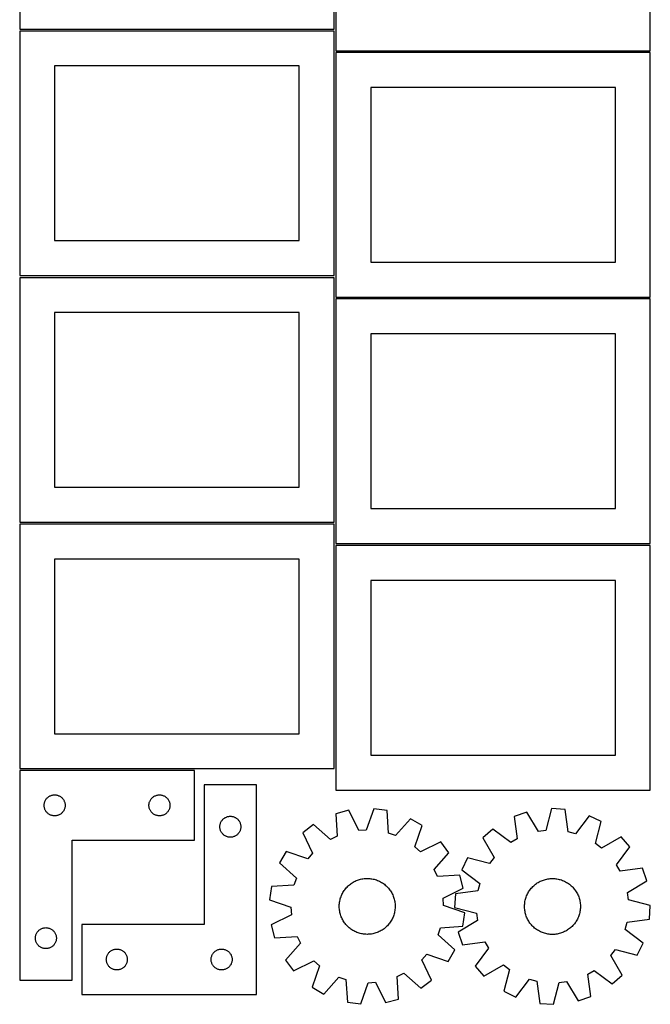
# Model space of a CAD drawing. Header units: millimetres. Extents: x 7 to 1243, y 7 to 2493.
# Tile 1 of 21: x 7 to 548, y 7 to 852. Entities that reach past the tile are written whole.
import ezdxf

# ---------------------------------------------------------------- set-up
doc = ezdxf.new("R2010")
doc.units = ezdxf.units.MM
doc.layers.add('CUT', color=7, linetype='CONTINUOUS', true_color=0x000000)

msp = doc.modelspace()

# ---------------------------------------------------------------- linework, layer by layer
at = {"layer": 'CUT'}
for p, q in [((6.520965, 1053.926056), (6.520965, 843.926056)), ((276.520965, 843.926056), (276.520965, 1053.926056)), ((278.0419, 1035.295135), (278.0419, 825.295135)), ((548.0419, 825.295135), (548.0419, 1035.295135)), ((6.520965, 843.926056), (276.520965, 843.926056)), ((276.520965, 842.243317), (6.520965, 842.243317)), ((6.520965, 842.243317), (6.520965, 632.243317)), ((276.520965, 632.243317), (276.520965, 842.243317)), ((278.0419, 825.295135), (548.0419, 825.295135)), ((548.0419, 823.750946), (278.0419, 823.750946)), ((278.0419, 823.750946), (278.0419, 613.750946)), ((548.0419, 613.750946), (548.0419, 823.750946)), ((246.520965, 812.243317), (36.520965, 812.243317)), ((36.520965, 812.243317), (36.520965, 662.243317)), ((246.520965, 662.243317), (246.520965, 812.243317)), ((518.0419, 793.750946), (308.0419, 793.750946)), ((308.0419, 793.750946), (308.0419, 643.750946)), ((518.0419, 643.750946), (518.0419, 793.750946)), ((36.520965, 662.243317), (246.520965, 662.243317)), ((308.0419, 643.750946), (518.0419, 643.750946)), ((6.520965, 632.243317), (276.520965, 632.243317)), ((276.520965, 630.435944), (6.520965, 630.435944)), ((6.520965, 630.435944), (6.520965, 420.435944)), ((276.520965, 420.435944), (276.520965, 630.435944)), ((278.0419, 613.750946), (548.0419, 613.750946)), ((548.047027, 612.23468), (278.047027, 612.23468)), ((278.047027, 612.23468), (278.047027, 402.23468)), ((548.047027, 402.23468), (548.047027, 612.23468)), ((246.520965, 600.435944), (36.520965, 600.435944)), ((36.520965, 600.435944), (36.520965, 450.435944)), ((246.520965, 450.435944), (246.520965, 600.435944)), ((518.047027, 582.23468), (308.047027, 582.23468)), ((308.047027, 582.23468), (308.047027, 432.23468)), ((518.047027, 432.23468), (518.047027, 582.23468)), ((36.520965, 450.435944), (246.520965, 450.435944)), ((308.047027, 432.23468), (518.047027, 432.23468)), ((6.520965, 420.435944), (276.520965, 420.435944)), ((276.520965, 418.865356), (6.520965, 418.865356)), ((6.520965, 418.865356), (6.520965, 208.865356)), ((276.520965, 208.865356), (276.520965, 418.865356)), ((548.0419, 400.508484), (278.0419, 400.508484)), ((278.0419, 400.508484), (278.0419, 190.508484)), ((278.047027, 402.23468), (548.047027, 402.23468)), ((548.0419, 190.508484), (548.0419, 400.508484)), ((246.520965, 388.865356), (36.520965, 388.865356)), ((36.520965, 388.865356), (36.520965, 238.865356)), ((246.520965, 238.865356), (246.520965, 388.865356)), ((518.0419, 370.508484), (308.0419, 370.508484)), ((308.0419, 370.508484), (308.0419, 220.508484)), ((518.0419, 220.508484), (518.0419, 370.508484)), ((36.520965, 238.865356), (246.520965, 238.865356)), ((308.0419, 220.508484), (518.0419, 220.508484)), ((6.520965, 208.865356), (276.520965, 208.865356)), ((6.528893, 207.348141), (6.528893, 27.348141)), ((156.528893, 207.348141), (6.528893, 207.348141)), ((156.528893, 147.348141), (156.528893, 207.348141)), ((209.914641, 195.001627), (164.914641, 195.001627)), ((164.914641, 195.001627), (164.914641, 75.001627)), ((209.914641, 15.001627), (209.914641, 195.001627)), ((33.635938, 185.870512), (34.199522, 186.041474)), ((34.199522, 186.041474), (34.77308, 186.175209)), ((34.77308, 186.175209), (35.354157, 186.271145)), ((35.354157, 186.271145), (35.940265, 186.328872)), ((35.940265, 186.328872), (36.528893, 186.348141)), ((36.528893, 186.348141), (37.117521, 186.328872)), ((37.117521, 186.328872), (37.703629, 186.271145)), ((37.703629, 186.271145), (38.284706, 186.175209)), ((38.284706, 186.175209), (38.858264, 186.041474)), ((38.858264, 186.041474), (39.421848, 185.870512)), ((123.635938, 185.870512), (124.199522, 186.041474)), ((124.199522, 186.041474), (124.77308, 186.175209)), ((124.77308, 186.175209), (125.354157, 186.271145)), ((125.354157, 186.271145), (125.940265, 186.328872)), ((125.940265, 186.328872), (126.528893, 186.348141)), ((126.528893, 186.348141), (127.117521, 186.328872)), ((127.117521, 186.328872), (127.703629, 186.271145)), ((127.703629, 186.271145), (128.284706, 186.175209)), ((128.284706, 186.175209), (128.858264, 186.041474)), ((128.858264, 186.041474), (129.421848, 185.870512)), ((278.0419, 190.508484), (548.0419, 190.508484)), ((27.528893, 177.348141), (27.548163, 177.936769)), ((27.548163, 177.936769), (27.605889, 178.522877)), ((27.605889, 178.522877), (27.701825, 179.103954)), ((27.701825, 179.103954), (27.835561, 179.677513)), ((27.835561, 179.677513), (28.006522, 180.241096)), ((28.006522, 180.241096), (28.213977, 180.792292)), ((28.213977, 180.792292), (28.457038, 181.32874)), ((28.457038, 181.32874), (28.734664, 181.848141)), ((28.734664, 181.848141), (29.045666, 182.348273)), ((29.045666, 182.348273), (29.388713, 182.826994)), ((29.388713, 182.826994), (29.762335, 183.282254)), ((29.762335, 183.282254), (30.164932, 183.712102)), ((30.164932, 183.712102), (30.594781, 184.1147)), ((30.594781, 184.1147), (31.05004, 184.488321)), ((31.05004, 184.488321), (31.528761, 184.831368)), ((31.528761, 184.831368), (32.028893, 185.14237)), ((32.028893, 185.14237), (32.548295, 185.419996)), ((32.548295, 185.419996), (33.084742, 185.663057)), ((33.084742, 185.663057), (33.635938, 185.870512)), ((39.421848, 185.870512), (39.973044, 185.663057)), ((39.973044, 185.663057), (40.509491, 185.419996)), ((40.509491, 185.419996), (41.028893, 185.14237)), ((41.028893, 185.14237), (41.529025, 184.831368)), ((41.529025, 184.831368), (42.007746, 184.488321)), ((42.007746, 184.488321), (42.463005, 184.1147)), ((42.463005, 184.1147), (42.892854, 183.712102)), ((42.892854, 183.712102), (43.295451, 183.282254)), ((43.295451, 183.282254), (43.669073, 182.826994)), ((43.669073, 182.826994), (44.012119, 182.348273)), ((44.012119, 182.348273), (44.323122, 181.848141)), ((44.323122, 181.848141), (44.600748, 181.32874)), ((44.600748, 181.32874), (44.843809, 180.792292)), ((44.843809, 180.792292), (45.051264, 180.241096)), ((45.051264, 180.241096), (45.222225, 179.677513)), ((45.222225, 179.677513), (45.35596, 179.103954)), ((45.35596, 179.103954), (45.451897, 178.522877)), ((45.451897, 178.522877), (45.509623, 177.936769)), ((45.509623, 177.936769), (45.528893, 177.348141)), ((117.528893, 177.348141), (117.548163, 177.936769)), ((117.548163, 177.936769), (117.605889, 178.522877)), ((117.605889, 178.522877), (117.701825, 179.103954)), ((117.701825, 179.103954), (117.835561, 179.677513)), ((117.835561, 179.677513), (118.006522, 180.241096)), ((118.006522, 180.241096), (118.213977, 180.792292)), ((118.213977, 180.792292), (118.457038, 181.32874)), ((118.457038, 181.32874), (118.734664, 181.848141)), ((118.734664, 181.848141), (119.045666, 182.348273)), ((119.045666, 182.348273), (119.388713, 182.826994)), ((119.388713, 182.826994), (119.762335, 183.282254)), ((119.762335, 183.282254), (120.164932, 183.712102)), ((120.164932, 183.712102), (120.594781, 184.1147)), ((120.594781, 184.1147), (121.05004, 184.488321)), ((121.05004, 184.488321), (121.528761, 184.831368)), ((121.528761, 184.831368), (122.028893, 185.14237)), ((122.028893, 185.14237), (122.548295, 185.419996)), ((122.548295, 185.419996), (123.084742, 185.663057)), ((123.084742, 185.663057), (123.635938, 185.870512)), ((129.421848, 185.870512), (129.973044, 185.663057)), ((129.973044, 185.663057), (130.509491, 185.419996)), ((130.509491, 185.419996), (131.028893, 185.14237)), ((131.028893, 185.14237), (131.529025, 184.831368)), ((131.529025, 184.831368), (132.007746, 184.488321)), ((132.007746, 184.488321), (132.463005, 184.1147)), ((132.463005, 184.1147), (132.892854, 183.712102)), ((132.892854, 183.712102), (133.295451, 183.282254)), ((133.295451, 183.282254), (133.669073, 182.826994)), ((133.669073, 182.826994), (134.012119, 182.348273)), ((134.012119, 182.348273), (134.323122, 181.848141)), ((134.323122, 181.848141), (134.600748, 181.32874)), ((134.600748, 181.32874), (134.843809, 180.792292)), ((134.843809, 180.792292), (135.051264, 180.241096)), ((135.051264, 180.241096), (135.222225, 179.677513)), ((135.222225, 179.677513), (135.35596, 179.103954)), ((135.35596, 179.103954), (135.451897, 178.522877)), ((135.451897, 178.522877), (135.509623, 177.936769)), ((135.509623, 177.936769), (135.528893, 177.348141)), ((27.548163, 176.759513), (27.528893, 177.348141)), ((27.605889, 176.173406), (27.548163, 176.759513)), ((27.701825, 175.592328), (27.605889, 176.173406)), ((27.835561, 175.01877), (27.701825, 175.592328)), ((28.006522, 174.455186), (27.835561, 175.01877)), ((28.213977, 173.90399), (28.006522, 174.455186)), ((28.457038, 173.367543), (28.213977, 173.90399)), ((28.734664, 172.848141), (28.457038, 173.367543)), ((29.045666, 172.348009), (28.734664, 172.848141)), ((29.388713, 171.869288), (29.045666, 172.348009)), ((29.762335, 171.414029), (29.388713, 171.869288)), ((30.164932, 170.98418), (29.762335, 171.414029)), ((30.594781, 170.581583), (30.164932, 170.98418)), ((31.05004, 170.207961), (30.594781, 170.581583)), ((31.528761, 169.864915), (31.05004, 170.207961)), ((32.028893, 169.553913), (31.528761, 169.864915)), ((32.548295, 169.276287), (32.028893, 169.553913)), ((33.084742, 169.033226), (32.548295, 169.276287)), ((40.509491, 169.276287), (39.973044, 169.033226)), ((41.028893, 169.553913), (40.509491, 169.276287)), ((41.529025, 169.864915), (41.028893, 169.553913)), ((42.007746, 170.207961), (41.529025, 169.864915)), ((42.463005, 170.581583), (42.007746, 170.207961)), ((42.892854, 170.98418), (42.463005, 170.581583)), ((43.295451, 171.414029), (42.892854, 170.98418)), ((43.669073, 171.869288), (43.295451, 171.414029)), ((44.012119, 172.348009), (43.669073, 171.869288)), ((44.323122, 172.848141), (44.012119, 172.348009)), ((44.600748, 173.367543), (44.323122, 172.848141)), ((44.843809, 173.90399), (44.600748, 173.367543)), ((45.051264, 174.455186), (44.843809, 173.90399)), ((45.222225, 175.01877), (45.051264, 174.455186)), ((45.35596, 175.592328), (45.222225, 175.01877)), ((45.451897, 176.173406), (45.35596, 175.592328)), ((45.509623, 176.759513), (45.451897, 176.173406)), ((45.528893, 177.348141), (45.509623, 176.759513)), ((117.548163, 176.759513), (117.528893, 177.348141)), ((117.605889, 176.173406), (117.548163, 176.759513)), ((117.701825, 175.592328), (117.605889, 176.173406)), ((117.835561, 175.01877), (117.701825, 175.592328)), ((118.006522, 174.455186), (117.835561, 175.01877)), ((118.213977, 173.90399), (118.006522, 174.455186)), ((118.457038, 173.367543), (118.213977, 173.90399)), ((118.734664, 172.848141), (118.457038, 173.367543)), ((119.045666, 172.348009), (118.734664, 172.848141)), ((119.388713, 171.869288), (119.045666, 172.348009)), ((119.762335, 171.414029), (119.388713, 171.869288)), ((120.164932, 170.98418), (119.762335, 171.414029)), ((120.594781, 170.581583), (120.164932, 170.98418)), ((121.05004, 170.207961), (120.594781, 170.581583)), ((121.528761, 169.864915), (121.05004, 170.207961)), ((122.028893, 169.553913), (121.528761, 169.864915)), ((122.548295, 169.276287), (122.028893, 169.553913)), ((123.084742, 169.033226), (122.548295, 169.276287)), ((130.509491, 169.276287), (129.973044, 169.033226)), ((131.028893, 169.553913), (130.509491, 169.276287)), ((131.529025, 169.864915), (131.028893, 169.553913)), ((132.007746, 170.207961), (131.529025, 169.864915)), ((132.463005, 170.581583), (132.007746, 170.207961)), ((132.892854, 170.98418), (132.463005, 170.581583)), ((133.295451, 171.414029), (132.892854, 170.98418)), ((133.669073, 171.869288), (133.295451, 171.414029)), ((134.012119, 172.348009), (133.669073, 171.869288)), ((134.323122, 172.848141), (134.012119, 172.348009)), ((134.600748, 173.367543), (134.323122, 172.848141)), ((134.843809, 173.90399), (134.600748, 173.367543)), ((135.051264, 174.455186), (134.843809, 173.90399)), ((135.222225, 175.01877), (135.051264, 174.455186)), ((135.35596, 175.592328), (135.222225, 175.01877)), ((135.451897, 176.173406), (135.35596, 175.592328)), ((135.509623, 176.759513), (135.451897, 176.173406)), ((135.528893, 177.348141), (135.509623, 176.759513)), ((289.220427, 173.122975), (278.063241, 170.189942)), ((278.063241, 170.189942), (279.172289, 150.845371)), ((297.768032, 155.733873), (289.220427, 173.122975)), ((310.564232, 174.4205), (304.186012, 156.124033)), ((321.99455, 172.860599), (310.564232, 174.4205)), ((323.236987, 153.524137), (321.99455, 172.860599)), ((442.105439, 171.613314), (431.20257, 167.84331)), ((451.946079, 154.921873), (442.105439, 171.613314)), ((463.289568, 174.524373), (458.316045, 155.797214)), ((474.805223, 173.835056), (463.289568, 174.524373)), ((477.509252, 154.648325), (474.805223, 173.835056)), ((33.635938, 168.82577), (33.084742, 169.033226)), ((34.199522, 168.654809), (33.635938, 168.82577)), ((34.77308, 168.521074), (34.199522, 168.654809)), ((35.354157, 168.425138), (34.77308, 168.521074)), ((35.940265, 168.367411), (35.354157, 168.425138)), ((36.528893, 168.348141), (35.940265, 168.367411)), ((37.117521, 168.367411), (36.528893, 168.348141)), ((37.703629, 168.425138), (37.117521, 168.367411)), ((38.284706, 168.521074), (37.703629, 168.425138)), ((38.858264, 168.654809), (38.284706, 168.521074)), ((39.421848, 168.82577), (38.858264, 168.654809)), ((39.973044, 169.033226), (39.421848, 168.82577)), ((123.635938, 168.82577), (123.084742, 169.033226)), ((124.199522, 168.654809), (123.635938, 168.82577)), ((124.77308, 168.521074), (124.199522, 168.654809)), ((125.354157, 168.425138), (124.77308, 168.521074)), ((125.940265, 168.367411), (125.354157, 168.425138)), ((126.528893, 168.348141), (125.940265, 168.367411)), ((127.117521, 168.367411), (126.528893, 168.348141)), ((127.703629, 168.425138), (127.117521, 168.367411)), ((128.284706, 168.521074), (127.703629, 168.425138)), ((128.858264, 168.654809), (128.284706, 168.521074)), ((129.421848, 168.82577), (128.858264, 168.654809)), ((129.973044, 169.033226), (129.421848, 168.82577)), ((178.491637, 160.176362), (178.587573, 160.75744)), ((178.587573, 160.75744), (178.721308, 161.330998)), ((178.721308, 161.330998), (178.89227, 161.894582)), ((178.89227, 161.894582), (179.099725, 162.445778)), ((179.099725, 162.445778), (179.342786, 162.982225)), ((179.342786, 162.982225), (179.620412, 163.501627)), ((179.620412, 163.501627), (179.931414, 164.001759)), ((179.931414, 164.001759), (180.274461, 164.48048)), ((180.274461, 164.48048), (180.648082, 164.935739)), ((180.648082, 164.935739), (181.05068, 165.365588)), ((181.05068, 165.365588), (181.480528, 165.768185)), ((181.480528, 165.768185), (181.935788, 166.141807)), ((181.935788, 166.141807), (182.414509, 166.484853)), ((182.414509, 166.484853), (182.914641, 166.795855)), ((182.914641, 166.795855), (183.434043, 167.073481)), ((183.434043, 167.073481), (183.97049, 167.316542)), ((183.97049, 167.316542), (184.521686, 167.523998)), ((184.521686, 167.523998), (185.085269, 167.694959)), ((185.085269, 167.694959), (185.658828, 167.828694)), ((185.658828, 167.828694), (186.239905, 167.92463)), ((186.239905, 167.92463), (186.826013, 167.982357)), ((186.826013, 167.982357), (187.414641, 168.001627)), ((187.414641, 168.001627), (188.003269, 167.982357)), ((188.003269, 167.982357), (188.589376, 167.92463)), ((188.589376, 167.92463), (189.170454, 167.828694)), ((189.170454, 167.828694), (189.744012, 167.694959)), ((189.744012, 167.694959), (190.307596, 167.523998)), ((190.307596, 167.523998), (190.858792, 167.316542)), ((190.858792, 167.316542), (191.395239, 167.073481)), ((191.395239, 167.073481), (191.914641, 166.795855)), ((191.914641, 166.795855), (192.414773, 166.484853)), ((192.414773, 166.484853), (192.893494, 166.141807)), ((192.893494, 166.141807), (193.348753, 165.768185)), ((193.348753, 165.768185), (193.778602, 165.365588)), ((193.778602, 165.365588), (194.181199, 164.935739)), ((194.181199, 164.935739), (194.554821, 164.48048)), ((194.554821, 164.48048), (194.897867, 164.001759)), ((194.897867, 164.001759), (195.208869, 163.501627)), ((195.208869, 163.501627), (195.486495, 162.982225)), ((195.486495, 162.982225), (195.729557, 162.445778)), ((195.729557, 162.445778), (195.937012, 161.894582)), ((195.937012, 161.894582), (196.107973, 161.330998)), ((196.107973, 161.330998), (196.241708, 160.75744)), ((196.241708, 160.75744), (196.337644, 160.176362)), ((258.840678, 160.823264), (249.655205, 153.843825)), ((273.392156, 148.028856), (258.840678, 160.823264)), ((342.210197, 165.891436), (329.315735, 151.428543)), ((352.173486, 160.076082), (342.210197, 165.891436)), ((431.20257, 167.84331), (433.774208, 148.638386)), ((495.490821, 168.417709), (483.729311, 153.019354)), ((505.866108, 163.374012), (495.490821, 168.417709)), ((501.021861, 144.612997), (505.866108, 163.374012)), ((178.414641, 159.001627), (178.43391, 159.590255)), ((178.43391, 158.412998), (178.414641, 159.001627)), ((178.43391, 159.590255), (178.491637, 160.176362)), ((178.491637, 157.826891), (178.43391, 158.412998)), ((178.587573, 157.245814), (178.491637, 157.826891)), ((178.721308, 156.672255), (178.587573, 157.245814)), ((178.89227, 156.108671), (178.721308, 156.672255)), ((179.099725, 155.557476), (178.89227, 156.108671)), ((179.342786, 155.021028), (179.099725, 155.557476)), ((179.620412, 154.501627), (179.342786, 155.021028)), ((179.931414, 154.001495), (179.620412, 154.501627)), ((180.274461, 153.522774), (179.931414, 154.001495)), ((180.648082, 153.067514), (180.274461, 153.522774)), ((181.05068, 152.637666), (180.648082, 153.067514)), ((181.480528, 152.235068), (181.05068, 152.637666)), ((181.935788, 151.861447), (181.480528, 152.235068)), ((193.348753, 152.235068), (192.893494, 151.861447)), ((193.778602, 152.637666), (193.348753, 152.235068)), ((194.181199, 153.067514), (193.778602, 152.637666)), ((194.554821, 153.522774), (194.181199, 153.067514)), ((194.897867, 154.001495), (194.554821, 153.522774)), ((195.208869, 154.501627), (194.897867, 154.001495)), ((195.486495, 155.021028), (195.208869, 154.501627)), ((195.729557, 155.557476), (195.486495, 155.021028)), ((195.937012, 156.108671), (195.729557, 155.557476)), ((196.107973, 156.672255), (195.937012, 156.108671)), ((196.241708, 157.245814), (196.107973, 156.672255)), ((196.337644, 157.826891), (196.241708, 157.245814)), ((196.337644, 160.176362), (196.395371, 159.590255)), ((196.395371, 158.412998), (196.337644, 157.826891)), ((196.395371, 159.590255), (196.414641, 159.001627)), ((196.414641, 159.001627), (196.395371, 158.412998)), ((249.655205, 153.843825), (258.082679, 136.396186)), ((304.186012, 156.124033), (297.768032, 155.733873)), ((329.315735, 151.428543), (323.236987, 153.524137)), ((345.921604, 141.73606), (352.173486, 160.076082)), ((412.745001, 157.047027), (404.114782, 149.39165)), ((428.224105, 145.391996), (412.745001, 157.047027)), ((458.316045, 155.797214), (451.946079, 154.921873)), ((483.729311, 153.019354), (477.509252, 154.648325)), ((51.528893, 27.348141), (51.528893, 147.348141)), ((51.528893, 147.348141), (156.528893, 147.348141)), ((182.414509, 151.5184), (181.935788, 151.861447)), ((182.914641, 151.207398), (182.414509, 151.5184)), ((183.434043, 150.929772), (182.914641, 151.207398)), ((183.97049, 150.686711), (183.434043, 150.929772)), ((184.521686, 150.479255), (183.97049, 150.686711)), ((185.085269, 150.308294), (184.521686, 150.479255)), ((185.658828, 150.174559), (185.085269, 150.308294)), ((186.239905, 150.078623), (185.658828, 150.174559)), ((186.826013, 150.020896), (186.239905, 150.078623)), ((187.414641, 150.001627), (186.826013, 150.020896)), ((188.003269, 150.020896), (187.414641, 150.001627)), ((188.589376, 150.078623), (188.003269, 150.020896)), ((189.170454, 150.174559), (188.589376, 150.078623)), ((189.744012, 150.308294), (189.170454, 150.174559)), ((190.307596, 150.479255), (189.744012, 150.308294)), ((190.858792, 150.686711), (190.307596, 150.479255)), ((191.395239, 150.929772), (190.858792, 150.686711)), ((191.914641, 151.207398), (191.395239, 150.929772)), ((192.414773, 151.5184), (191.914641, 151.207398)), ((192.893494, 151.861447), (192.414773, 151.5184)), ((279.172289, 150.845371), (273.392156, 148.028856)), ((368.183325, 145.901221), (350.735685, 137.473748)), ((375.162764, 136.715749), (368.183325, 145.901221)), ((404.114782, 149.39165), (413.840071, 132.632737)), ((433.774208, 148.638386), (428.224105, 145.391996)), ((506.145067, 140.727711), (501.021861, 144.612997)), ((522.90398, 150.453), (506.145067, 140.727711)), ((530.559356, 141.822781), (522.90398, 150.453)), ((235.480345, 137.833986), (229.664991, 127.870697)), ((253.820366, 131.582104), (235.480345, 137.833986)), ((258.082679, 136.396186), (253.820366, 131.582104)), ((350.735685, 137.473748), (345.921604, 141.73606)), ((362.368355, 122.16427), (375.162764, 136.715749)), ((518.904326, 126.343676), (530.559356, 141.822781)), ((229.664991, 127.870697), (244.127883, 114.976235)), ((391.19377, 132.353779), (386.150073, 121.978491)), ((409.954785, 127.509531), (391.19377, 132.353779)), ((413.840071, 132.632737), (409.954785, 127.509531)), ((365.184871, 116.384137), (362.368355, 122.16427)), ((386.150073, 121.978491), (401.548427, 110.216982)), ((522.150716, 120.793574), (518.904326, 126.343676)), ((541.35564, 123.365211), (522.150716, 120.793574)), ((545.125644, 112.462343), (541.35564, 123.365211)), ((244.127883, 114.976235), (242.032289, 108.897487)), ((290.513389, 109.782484), (291.307482, 110.355293)), ((291.307482, 110.355293), (292.124279, 110.895236)), ((292.124279, 110.895236), (292.96242, 111.401413)), ((292.96242, 111.401413), (293.820509, 111.872982)), ((293.820509, 111.872982), (294.697119, 112.309159)), ((294.697119, 112.309159), (295.590791, 112.709217)), ((295.590791, 112.709217), (296.500036, 113.072491)), ((296.500036, 113.072491), (297.423343, 113.398375)), ((297.423343, 113.398375), (298.359173, 113.686328)), ((298.359173, 113.686328), (299.305969, 113.93587)), ((299.305969, 113.93587), (300.262157, 114.146586)), ((300.262157, 114.146586), (301.226143, 114.318125)), ((301.226143, 114.318125), (302.196324, 114.450202)), ((302.196324, 114.450202), (303.171085, 114.542596)), ((303.171085, 114.542596), (304.148803, 114.595154)), ((304.148803, 114.595154), (305.127851, 114.607789)), ((305.127851, 114.607789), (306.1066, 114.580479)), ((306.1066, 114.580479), (307.08342, 114.513271)), ((307.08342, 114.513271), (308.056686, 114.406275)), ((308.056686, 114.406275), (309.024778, 114.25967)), ((309.024778, 114.25967), (309.986085, 114.0737)), ((309.986085, 114.0737), (310.939006, 113.848674)), ((310.939006, 113.848674), (311.881956, 113.584968)), ((311.881956, 113.584968), (312.813364, 113.283019)), ((312.813364, 113.283019), (313.731682, 112.94333)), ((313.731682, 112.94333), (314.63538, 112.566468)), ((314.63538, 112.566468), (315.522954, 112.153058)), ((315.522954, 112.153058), (316.392927, 111.70379)), ((316.392927, 111.70379), (317.243851, 111.21941)), ((317.243851, 111.21941), (318.07431, 110.700726)), ((318.07431, 110.700726), (318.882921, 110.1486)), ((318.882921, 110.1486), (319.668339, 109.563952)), ((384.529442, 117.493185), (365.184871, 116.384137)), ((387.462474, 106.336), (384.529442, 117.493185)), ((401.548427, 110.216982), (399.919457, 103.996922)), ((449.423127, 109.563099), (450.211718, 110.143461)), ((450.211718, 110.143461), (451.023324, 110.691175)), ((451.023324, 110.691175), (451.856595, 111.205329)), ((451.856595, 111.205329), (452.710144, 111.685068)), ((452.710144, 111.685068), (453.582551, 112.129592)), ((453.582551, 112.129592), (454.472363, 112.538161)), ((454.472363, 112.538161), (455.3781, 112.910097)), ((455.3781, 112.910097), (456.298254, 113.244779)), ((456.298254, 113.244779), (457.231293, 113.541651)), ((457.231293, 113.541651), (458.175665, 113.800219)), ((458.175665, 113.800219), (459.129797, 114.020052)), ((459.129797, 114.020052), (460.092102, 114.200784)), ((460.092102, 114.200784), (461.060978, 114.342115)), ((461.060978, 114.342115), (462.034813, 114.443809)), ((462.034813, 114.443809), (463.011984, 114.505697)), ((463.011984, 114.505697), (463.990868, 114.527676)), ((463.990868, 114.527676), (464.969833, 114.509709)), ((464.969833, 114.509709), (465.94725, 114.451827)), ((465.94725, 114.451827), (466.921493, 114.354126)), ((466.921493, 114.354126), (467.89094, 114.216768)), ((467.89094, 114.216768), (468.853978, 114.039981)), ((468.853978, 114.039981), (469.809004, 113.824061)), ((469.809004, 113.824061), (470.754427, 113.569367)), ((470.754427, 113.569367), (471.688675, 113.276322)), ((471.688675, 113.276322), (472.610193, 112.945414)), ((472.610193, 112.945414), (473.517447, 112.577194)), ((473.517447, 112.577194), (474.408927, 112.172275)), ((474.408927, 112.172275), (475.283148, 111.731331)), ((475.283148, 111.731331), (476.138657, 111.255096)), ((476.138657, 111.255096), (476.974028, 110.744362)), ((476.974028, 110.744362), (477.787873, 110.199979)), ((477.787873, 110.199979), (478.578835, 109.622854)), ((528.434203, 102.621703), (545.125644, 112.462343)), ((222.695827, 107.655051), (221.135926, 96.224732)), ((242.032289, 108.897487), (222.695827, 107.655051)), ((283.192137, 100.741775), (283.623565, 101.620732)), ((283.623565, 101.620732), (284.090486, 102.481359)), ((284.090486, 102.481359), (284.592123, 103.322226)), ((284.592123, 103.322226), (285.127639, 104.141931)), ((285.127639, 104.141931), (285.696145, 104.939112)), ((285.696145, 104.939112), (286.296693, 105.71244)), ((286.296693, 105.71244), (286.928284, 106.46063)), ((286.928284, 106.46063), (287.589868, 107.182435)), ((287.589868, 107.182435), (288.280342, 107.876654)), ((288.280342, 107.876654), (288.998558, 108.542132)), ((288.998558, 108.542132), (289.74332, 109.177761)), ((289.74332, 109.177761), (290.513389, 109.782484)), ((319.668339, 109.563952), (320.429256, 108.947754)), ((320.429256, 108.947754), (321.164406, 108.301032)), ((321.164406, 108.301032), (321.872566, 107.624862)), ((321.872566, 107.624862), (322.552556, 106.92037)), ((322.552556, 106.92037), (323.203245, 106.188729)), ((323.203245, 106.188729), (323.82355, 105.431156)), ((323.82355, 105.431156), (324.412438, 104.648912)), ((324.412438, 104.648912), (324.96893, 103.843299)), ((324.96893, 103.843299), (325.492099, 103.015658)), ((325.492099, 103.015658), (325.981074, 102.167367)), ((325.981074, 102.167367), (326.435041, 101.299837)), ((370.073373, 97.788394), (387.462474, 106.336)), ((399.919457, 103.996922), (380.732726, 101.292893)), ((442.61152, 101.335957), (443.070205, 102.201002)), ((443.070205, 102.201002), (443.563793, 103.046618)), ((443.563793, 103.046618), (444.091461, 103.871397)), ((444.091461, 103.871397), (444.652332, 104.673968)), ((444.652332, 104.673968), (445.245471, 105.452993)), ((445.245471, 105.452993), (445.869893, 106.207177)), ((445.869893, 106.207177), (446.524557, 106.935264)), ((446.524557, 106.935264), (447.208373, 107.636042)), ((447.208373, 107.636042), (447.920205, 108.308345)), ((447.920205, 108.308345), (448.658866, 108.951053)), ((448.658866, 108.951053), (449.423127, 109.563099)), ((478.578835, 109.622854), (479.345599, 109.013946)), ((479.345599, 109.013946), (480.086889, 108.374271)), ((480.086889, 108.374271), (480.80147, 107.704891)), ((480.80147, 107.704891), (481.488153, 107.006922)), ((481.488153, 107.006922), (482.145796, 106.281525)), ((482.145796, 106.281525), (482.773304, 105.529907)), ((482.773304, 105.529907), (483.369632, 104.753319)), ((483.369632, 104.753319), (483.933787, 103.953055)), ((483.933787, 103.953055), (484.464832, 103.130445)), ((484.464832, 103.130445), (484.961881, 102.286859)), ((484.961881, 102.286859), (485.424109, 101.423702)), ((529.309544, 96.251737), (528.434203, 102.621703)), ((221.135926, 96.224732), (239.432394, 89.846512)), ((281.004569, 92.255853), (281.09169, 93.231099)), ((281.09169, 93.231099), (281.218516, 94.20198)), ((281.218516, 94.20198), (281.384839, 95.16688)), ((281.384839, 95.16688), (281.590379, 96.124193)), ((281.590379, 96.124193), (281.834796, 97.072326)), ((281.834796, 97.072326), (282.117683, 98.0097)), ((282.117683, 98.0097), (282.438568, 98.934756)), ((282.438568, 98.934756), (282.796918, 99.845953)), ((282.796918, 99.845953), (283.192137, 100.741775)), ((326.435041, 101.299837), (326.853246, 100.414512)), ((326.853246, 100.414512), (327.234991, 99.512866)), ((327.234991, 99.512866), (327.579642, 98.596399)), ((327.579642, 98.596399), (327.886624, 97.666637)), ((327.886624, 97.666637), (328.155428, 96.725128)), ((328.155428, 96.725128), (328.385604, 95.773438)), ((328.385604, 95.773438), (328.576772, 94.813151)), ((328.576772, 94.813151), (328.728611, 93.845867)), ((328.728611, 93.845867), (328.84087, 92.873193)), ((370.463532, 91.370415), (370.073373, 97.788394)), ((380.732726, 101.292893), (380.043408, 89.777239)), ((440.159837, 92.92254), (440.277391, 93.894587)), ((440.277391, 93.894587), (440.434496, 94.861031)), ((440.434496, 94.861031), (440.63089, 95.820262)), ((440.63089, 95.820262), (440.866246, 96.770685)), ((440.866246, 96.770685), (441.140173, 97.710716)), ((441.140173, 97.710716), (441.452214, 98.638792)), ((441.452214, 98.638792), (441.80185, 99.553368)), ((441.80185, 99.553368), (442.1885, 100.452922)), ((442.1885, 100.452922), (442.61152, 101.335957)), ((485.424109, 101.423702), (485.850744, 100.542409)), ((485.850744, 100.542409), (486.241078, 99.644447)), ((486.241078, 99.644447), (486.594461, 98.731312)), ((486.594461, 98.731312), (486.910304, 97.804523)), ((486.910304, 97.804523), (487.188081, 96.865622)), ((487.188081, 96.865622), (487.427331, 95.916172)), ((487.427331, 95.916172), (487.627655, 94.957754)), ((487.627655, 94.957754), (487.78872, 93.991963)), ((487.78872, 93.991963), (487.910258, 93.020405)), ((487.910258, 93.020405), (487.992066, 92.044699)), ((548.036703, 91.278214), (529.309544, 96.251737)), ((239.432394, 89.846512), (239.822553, 83.428532)), ((280.949961, 90.298763), (280.9573, 91.277865)), ((280.982565, 89.320176), (280.949961, 90.298763)), ((280.9573, 91.277865), (281.004569, 92.255853)), ((281.055056, 88.343733), (280.982565, 89.320176)), ((281.167315, 87.37106), (281.055056, 88.343733)), ((281.319154, 86.403775), (281.167315, 87.37106)), ((281.510322, 85.443489), (281.319154, 86.403775)), ((281.740498, 84.491799), (281.510322, 85.443489)), ((328.305547, 85.092733), (328.06113, 84.144601)), ((328.511087, 86.050046), (328.305547, 85.092733)), ((328.67741, 87.014946), (328.511087, 86.050046)), ((328.804236, 87.985827), (328.67741, 87.014946)), ((328.891357, 88.961074), (328.804236, 87.985827)), ((328.84087, 92.873193), (328.913361, 91.896751)), ((328.938626, 89.939062), (328.891357, 88.961074)), ((328.913361, 91.896751), (328.945965, 90.918164)), ((328.945965, 90.918164), (328.938626, 89.939062)), ((388.76, 84.992194), (370.463532, 91.370415)), ((380.043408, 89.777239), (398.770567, 84.803716)), ((387.200099, 73.561876), (388.76, 84.992194)), ((398.770567, 84.803716), (399.645909, 78.43375)), ((440.044097, 90.968112), (440.082029, 91.946507)), ((440.046103, 89.988984), (440.044097, 90.968112)), ((440.088046, 89.010753), (440.046103, 89.988984)), ((440.082029, 91.946507), (440.159837, 92.92254)), ((440.169854, 88.035047), (440.088046, 89.010753)), ((440.291391, 87.06349), (440.169854, 88.035047)), ((440.452456, 86.097698), (440.291391, 87.06349)), ((440.65278, 85.13928), (440.452456, 86.097698)), ((440.89203, 84.18983), (440.65278, 85.13928)), ((487.449222, 85.23519), (487.213866, 84.284768)), ((487.645616, 86.194421), (487.449222, 85.23519)), ((487.802721, 87.160865), (487.645616, 86.194421)), ((487.920275, 88.132912), (487.802721, 87.160865)), ((487.998083, 89.108945), (487.920275, 88.132912)), ((487.992066, 92.044699), (488.034008, 91.066468)), ((488.036015, 90.08734), (487.998083, 89.108945)), ((488.034008, 91.066468), (488.036015, 90.08734)), ((547.347385, 79.762559), (548.036703, 91.278214)), ((239.822553, 83.428532), (222.433452, 74.880927)), ((282.009302, 83.550289), (281.740498, 84.491799)), ((282.316284, 82.620528), (282.009302, 83.550289)), ((282.660935, 81.704061), (282.316284, 82.620528)), ((283.04268, 80.802415), (282.660935, 81.704061)), ((283.460885, 79.91709), (283.04268, 80.802415)), ((283.914852, 79.04956), (283.460885, 79.91709)), ((284.403827, 78.201268), (283.914852, 79.04956)), ((284.926996, 77.373627), (284.403827, 78.201268)), ((285.483488, 76.568014), (284.926996, 77.373627)), ((286.072376, 75.78577), (285.483488, 76.568014)), ((324.199781, 76.277815), (323.599233, 75.504486)), ((324.768287, 77.074995), (324.199781, 76.277815)), ((325.303804, 77.894701), (324.768287, 77.074995)), ((325.80544, 78.735567), (325.303804, 77.894701)), ((326.272361, 79.596195), (325.80544, 78.735567)), ((326.70379, 80.475151), (326.272361, 79.596195)), ((327.099008, 81.370974), (326.70379, 80.475151)), ((327.457358, 82.282171), (327.099008, 81.370974)), ((327.778243, 83.207226), (327.457358, 82.282171)), ((328.06113, 84.144601), (327.778243, 83.207226)), ((399.645909, 78.43375), (382.954468, 68.593109)), ((441.169808, 83.250929), (440.89203, 84.18983)), ((441.485651, 82.32414), (441.169808, 83.250929)), ((441.839033, 81.411005), (441.485651, 82.32414)), ((442.229367, 80.513044), (441.839033, 81.411005)), ((442.656003, 79.631751), (442.229367, 80.513044)), ((443.11823, 78.768593), (442.656003, 79.631751)), ((443.61528, 77.925007), (443.11823, 78.768593)), ((444.146324, 77.102397), (443.61528, 77.925007)), ((444.71048, 76.302133), (444.146324, 77.102397)), ((445.306808, 75.525545), (444.71048, 76.302133)), ((483.42778, 76.381485), (482.83464, 75.602459)), ((483.988651, 77.184055), (483.42778, 76.381485)), ((484.516319, 78.008834), (483.988651, 77.184055)), ((485.009906, 78.854451), (484.516319, 78.008834)), ((485.468592, 79.719496), (485.009906, 78.854451)), ((485.891611, 80.60253), (485.468592, 79.719496)), ((486.278261, 81.502084), (485.891611, 80.60253)), ((486.627898, 82.41666), (486.278261, 81.502084)), ((486.939939, 83.344736), (486.627898, 82.41666)), ((487.213866, 84.284768), (486.939939, 83.344736)), ((526.531684, 70.83847), (528.160654, 77.05853)), ((528.160654, 77.05853), (547.347385, 79.762559)), ((20.957038, 67.32874), (21.234664, 67.848141)), ((21.234664, 67.848141), (21.545666, 68.348273)), ((21.545666, 68.348273), (21.888713, 68.826994)), ((21.888713, 68.826994), (22.262335, 69.282254)), ((22.262335, 69.282254), (22.664932, 69.712102)), ((22.664932, 69.712102), (23.094781, 70.1147)), ((23.094781, 70.1147), (23.55004, 70.488321)), ((23.55004, 70.488321), (24.028761, 70.831368)), ((24.028761, 70.831368), (24.528893, 71.14237)), ((24.528893, 71.14237), (25.048295, 71.419996)), ((25.048295, 71.419996), (25.584742, 71.663057)), ((25.584742, 71.663057), (26.135938, 71.870512)), ((26.135938, 71.870512), (26.699522, 72.041474)), ((26.699522, 72.041474), (27.27308, 72.175209)), ((27.27308, 72.175209), (27.854157, 72.271145)), ((27.854157, 72.271145), (28.440265, 72.328872)), ((28.440265, 72.328872), (29.028893, 72.348141)), ((29.028893, 72.348141), (29.617521, 72.328872)), ((29.617521, 72.328872), (30.203629, 72.271145)), ((30.203629, 72.271145), (30.784706, 72.175209)), ((30.784706, 72.175209), (31.358264, 72.041474)), ((31.358264, 72.041474), (31.921848, 71.870512)), ((31.921848, 71.870512), (32.473044, 71.663057)), ((32.473044, 71.663057), (33.009491, 71.419996)), ((33.009491, 71.419996), (33.528893, 71.14237)), ((33.528893, 71.14237), (34.029025, 70.831368)), ((34.029025, 70.831368), (34.507746, 70.488321)), ((34.507746, 70.488321), (34.963005, 70.1147)), ((34.963005, 70.1147), (35.392854, 69.712102)), ((35.392854, 69.712102), (35.795451, 69.282254)), ((35.795451, 69.282254), (36.169073, 68.826994)), ((36.169073, 68.826994), (36.512119, 68.348273)), ((36.512119, 68.348273), (36.823122, 67.848141)), ((36.823122, 67.848141), (37.100748, 67.32874)), ((164.914641, 75.001627), (59.914641, 75.001627)), ((59.914641, 75.001627), (59.914641, 15.001627)), ((222.433452, 74.880927), (225.366484, 63.723741)), ((286.692681, 75.028197), (286.072376, 75.78577)), ((287.34337, 74.296556), (286.692681, 75.028197)), ((288.02336, 73.592064), (287.34337, 74.296556)), ((288.73152, 72.915895), (288.02336, 73.592064)), ((289.46667, 72.269173), (288.73152, 72.915895)), ((290.227587, 71.652975), (289.46667, 72.269173)), ((291.013005, 71.068326), (290.227587, 71.652975)), ((291.821617, 70.5162), (291.013005, 71.068326)), ((292.652075, 69.997516), (291.821617, 70.5162)), ((293.502999, 69.513137), (292.652075, 69.997516)), ((294.372972, 69.063868), (293.502999, 69.513137)), ((295.260546, 68.650459), (294.372972, 69.063868)), ((296.164244, 68.273596), (295.260546, 68.650459)), ((297.082562, 67.933908), (296.164244, 68.273596)), ((298.01397, 67.631959), (297.082562, 67.933908)), ((312.472584, 67.818551), (311.536753, 67.530599)), ((313.39589, 68.144436), (312.472584, 67.818551)), ((314.305135, 68.507709), (313.39589, 68.144436)), ((315.198807, 68.907767), (314.305135, 68.507709)), ((316.075417, 69.343944), (315.198807, 68.907767)), ((316.933506, 69.815514), (316.075417, 69.343944)), ((317.771647, 70.321691), (316.933506, 69.815514)), ((318.588444, 70.861633), (317.771647, 70.321691)), ((319.382537, 71.434443), (318.588444, 70.861633)), ((320.152606, 72.039165), (319.382537, 71.434443)), ((320.897368, 72.674795), (320.152606, 72.039165)), ((321.615584, 73.340273), (320.897368, 72.674795)), ((322.306058, 74.034492), (321.615584, 73.340273)), ((322.967642, 74.756297), (322.306058, 74.034492)), ((323.599233, 75.504486), (322.967642, 74.756297)), ((365.768043, 66.240692), (367.863637, 72.319439)), ((367.863637, 72.319439), (387.200099, 73.561876)), ((382.954468, 68.593109), (386.724472, 57.690241)), ((445.934316, 74.773928), (445.306808, 75.525545)), ((446.591958, 74.04853), (445.934316, 74.773928)), ((447.278642, 73.350561), (446.591958, 74.04853)), ((447.993223, 72.681182), (447.278642, 73.350561)), ((448.734512, 72.041506), (447.993223, 72.681182)), ((449.501276, 71.432599), (448.734512, 72.041506)), ((450.292239, 70.855473), (449.501276, 71.432599)), ((451.106083, 70.311091), (450.292239, 70.855473)), ((451.941455, 69.800356), (451.106083, 70.311091)), ((452.796963, 69.324121), (451.941455, 69.800356)), ((453.671185, 68.883177), (452.796963, 69.324121)), ((454.562665, 68.478258), (453.671185, 68.883177)), ((455.469918, 68.110038), (454.562665, 68.478258)), ((456.391436, 67.77913), (455.469918, 68.110038)), ((457.325684, 67.486085), (456.391436, 67.77913)), ((471.781858, 67.810673), (470.848819, 67.513801)), ((472.702012, 68.145355), (471.781858, 67.810673)), ((473.607748, 68.517291), (472.702012, 68.145355)), ((474.497561, 68.925861), (473.607748, 68.517291)), ((475.369968, 69.370385), (474.497561, 68.925861)), ((476.223517, 69.850123), (475.369968, 69.370385)), ((477.056788, 70.364277), (476.223517, 69.850123)), ((477.868394, 70.911991), (477.056788, 70.364277)), ((478.656984, 71.492354), (477.868394, 70.911991)), ((479.421246, 72.104399), (478.656984, 71.492354)), ((480.159907, 72.747108), (479.421246, 72.104399)), ((480.871738, 73.419411), (480.159907, 72.747108)), ((481.555555, 74.120189), (480.871738, 73.419411)), ((482.210219, 74.848275), (481.555555, 74.120189)), ((482.83464, 75.602459), (482.210219, 74.848275)), ((541.930038, 59.076961), (526.531684, 70.83847)), ((20.028893, 63.348141), (20.048163, 63.936769)), ((20.048163, 62.759513), (20.028893, 63.348141)), ((20.048163, 63.936769), (20.105889, 64.522877)), ((20.105889, 62.173406), (20.048163, 62.759513)), ((20.105889, 64.522877), (20.201825, 65.103954)), ((20.201825, 61.592328), (20.105889, 62.173406)), ((20.201825, 65.103954), (20.335561, 65.677513)), ((20.335561, 61.01877), (20.201825, 61.592328)), ((20.335561, 65.677513), (20.506522, 66.241096)), ((20.506522, 60.455186), (20.335561, 61.01877)), ((20.506522, 66.241096), (20.713977, 66.792292)), ((20.713977, 59.90399), (20.506522, 60.455186)), ((20.713977, 66.792292), (20.957038, 67.32874)), ((20.957038, 59.367543), (20.713977, 59.90399)), ((21.234664, 58.848141), (20.957038, 59.367543)), ((37.100748, 59.367543), (36.823122, 58.848141)), ((37.100748, 67.32874), (37.343809, 66.792292)), ((37.343809, 59.90399), (37.100748, 59.367543)), ((37.343809, 66.792292), (37.551264, 66.241096)), ((37.551264, 60.455186), (37.343809, 59.90399)), ((37.551264, 66.241096), (37.722225, 65.677513)), ((37.722225, 61.01877), (37.551264, 60.455186)), ((37.722225, 65.677513), (37.85596, 65.103954)), ((37.85596, 61.592328), (37.722225, 61.01877)), ((37.85596, 65.103954), (37.951897, 64.522877)), ((37.951897, 62.173406), (37.85596, 61.592328)), ((37.951897, 64.522877), (38.009623, 63.936769)), ((38.009623, 62.759513), (37.951897, 62.173406)), ((38.009623, 63.936769), (38.028893, 63.348141)), ((38.028893, 63.348141), (38.009623, 62.759513)), ((225.366484, 63.723741), (244.711056, 64.832789)), ((244.711056, 64.832789), (247.527571, 59.052657)), ((298.95692, 67.368252), (298.01397, 67.631959)), ((299.909841, 67.143227), (298.95692, 67.368252)), ((300.871148, 66.957257), (299.909841, 67.143227)), ((301.83924, 66.810652), (300.871148, 66.957257)), ((302.812506, 66.703656), (301.83924, 66.810652)), ((303.789326, 66.636447), (302.812506, 66.703656)), ((304.768075, 66.609137), (303.789326, 66.636447)), ((305.747123, 66.621772), (304.768075, 66.609137)), ((306.724842, 66.674331), (305.747123, 66.621772)), ((307.699602, 66.766725), (306.724842, 66.674331)), ((308.669783, 66.898802), (307.699602, 66.766725)), ((309.633769, 67.070341), (308.669783, 66.898802)), ((310.589957, 67.281056), (309.633769, 67.070341)), ((311.536753, 67.530599), (310.589957, 67.281056)), ((380.230935, 53.346229), (365.768043, 66.240692)), ((386.724472, 57.690241), (405.929395, 60.261878)), ((405.929395, 60.261878), (409.175786, 54.711776)), ((458.271108, 67.231391), (457.325684, 67.486085)), ((459.226134, 67.015471), (458.271108, 67.231391)), ((460.189171, 66.838685), (459.226134, 67.015471)), ((461.158619, 66.701326), (460.189171, 66.838685)), ((462.132862, 66.603625), (461.158619, 66.701326)), ((463.110279, 66.545743), (462.132862, 66.603625)), ((464.089244, 66.527776), (463.110279, 66.545743)), ((465.068127, 66.549756), (464.089244, 66.527776)), ((466.045299, 66.611644), (465.068127, 66.549756)), ((467.019133, 66.713338), (466.045299, 66.611644)), ((467.988009, 66.854668), (467.019133, 66.713338)), ((468.950315, 67.035401), (467.988009, 66.854668)), ((469.904447, 67.255233), (468.950315, 67.035401)), ((470.848819, 67.513801), (469.904447, 67.255233)), ((21.545666, 58.348009), (21.234664, 58.848141)), ((21.888713, 57.869288), (21.545666, 58.348009)), ((22.262335, 57.414029), (21.888713, 57.869288)), ((22.664932, 56.98418), (22.262335, 57.414029)), ((23.094781, 56.581583), (22.664932, 56.98418)), ((23.55004, 56.207961), (23.094781, 56.581583)), ((24.028761, 55.864915), (23.55004, 56.207961)), ((24.528893, 55.553913), (24.028761, 55.864915)), ((25.048295, 55.276287), (24.528893, 55.553913)), ((25.584742, 55.033226), (25.048295, 55.276287)), ((26.135938, 54.82577), (25.584742, 55.033226)), ((26.699522, 54.654809), (26.135938, 54.82577)), ((27.27308, 54.521074), (26.699522, 54.654809)), ((27.854157, 54.425138), (27.27308, 54.521074)), ((28.440265, 54.367411), (27.854157, 54.425138)), ((29.028893, 54.348141), (28.440265, 54.367411)), ((29.617521, 54.367411), (29.028893, 54.348141)), ((30.203629, 54.425138), (29.617521, 54.367411)), ((30.784706, 54.521074), (30.203629, 54.425138)), ((31.358264, 54.654809), (30.784706, 54.521074)), ((31.921848, 54.82577), (31.358264, 54.654809)), ((32.473044, 55.033226), (31.921848, 54.82577)), ((33.009491, 55.276287), (32.473044, 55.033226)), ((33.528893, 55.553913), (33.009491, 55.276287)), ((34.029025, 55.864915), (33.528893, 55.553913)), ((34.507746, 56.207961), (34.029025, 55.864915)), ((34.963005, 56.581583), (34.507746, 56.207961)), ((35.392854, 56.98418), (34.963005, 56.581583)), ((35.795451, 57.414029), (35.392854, 56.98418)), ((36.169073, 57.869288), (35.795451, 57.414029)), ((36.512119, 58.348009), (36.169073, 57.869288)), ((36.823122, 58.848141), (36.512119, 58.348009)), ((82.774461, 50.48048), (83.148082, 50.935739)), ((83.148082, 50.935739), (83.55068, 51.365588)), ((83.55068, 51.365588), (83.980528, 51.768185)), ((83.980528, 51.768185), (84.435788, 52.141807)), ((84.435788, 52.141807), (84.914509, 52.484853)), ((84.914509, 52.484853), (85.414641, 52.795855)), ((85.414641, 52.795855), (85.934043, 53.073481)), ((85.934043, 53.073481), (86.47049, 53.316542)), ((86.47049, 53.316542), (87.021686, 53.523998)), ((87.021686, 53.523998), (87.585269, 53.694959)), ((87.585269, 53.694959), (88.158828, 53.828694)), ((88.158828, 53.828694), (88.739905, 53.92463)), ((88.739905, 53.92463), (89.326013, 53.982357)), ((89.326013, 53.982357), (89.914641, 54.001627)), ((89.914641, 54.001627), (90.503269, 53.982357)), ((90.503269, 53.982357), (91.089376, 53.92463)), ((91.089376, 53.92463), (91.670454, 53.828694)), ((91.670454, 53.828694), (92.244012, 53.694959)), ((92.244012, 53.694959), (92.807596, 53.523998)), ((92.807596, 53.523998), (93.358792, 53.316542)), ((93.358792, 53.316542), (93.895239, 53.073481)), ((93.895239, 53.073481), (94.414641, 52.795855)), ((94.414641, 52.795855), (94.914773, 52.484853)), ((94.914773, 52.484853), (95.393494, 52.141807)), ((95.393494, 52.141807), (95.848753, 51.768185)), ((95.848753, 51.768185), (96.278602, 51.365588)), ((96.278602, 51.365588), (96.681199, 50.935739)), ((96.681199, 50.935739), (97.054821, 50.48048)), ((172.774461, 50.48048), (173.148082, 50.935739)), ((173.148082, 50.935739), (173.55068, 51.365588)), ((173.55068, 51.365588), (173.980528, 51.768185)), ((173.980528, 51.768185), (174.435788, 52.141807)), ((174.435788, 52.141807), (174.914509, 52.484853)), ((174.914509, 52.484853), (175.414641, 52.795855)), ((175.414641, 52.795855), (175.934043, 53.073481)), ((175.934043, 53.073481), (176.47049, 53.316542)), ((176.47049, 53.316542), (177.021686, 53.523998)), ((177.021686, 53.523998), (177.585269, 53.694959)), ((177.585269, 53.694959), (178.158828, 53.828694)), ((178.158828, 53.828694), (178.739905, 53.92463)), ((178.739905, 53.92463), (179.326013, 53.982357)), ((179.326013, 53.982357), (179.914641, 54.001627)), ((179.914641, 54.001627), (180.503269, 53.982357)), ((180.503269, 53.982357), (181.089376, 53.92463)), ((181.089376, 53.92463), (181.670454, 53.828694)), ((181.670454, 53.828694), (182.244012, 53.694959)), ((182.244012, 53.694959), (182.807596, 53.523998)), ((182.807596, 53.523998), (183.358792, 53.316542)), ((183.358792, 53.316542), (183.895239, 53.073481)), ((183.895239, 53.073481), (184.414641, 52.795855)), ((184.414641, 52.795855), (184.914773, 52.484853)), ((184.914773, 52.484853), (185.393494, 52.141807)), ((185.393494, 52.141807), (185.848753, 51.768185)), ((185.848753, 51.768185), (186.278602, 51.365588)), ((186.278602, 51.365588), (186.681199, 50.935739)), ((186.681199, 50.935739), (187.054821, 50.48048)), ((247.527571, 59.052657), (234.733162, 44.501178)), ((374.415581, 43.38294), (380.230935, 53.346229)), ((409.175786, 54.711776), (397.520755, 39.232671)), ((514.24004, 48.422715), (518.125326, 53.545921)), ((518.125326, 53.545921), (536.886341, 48.701673)), ((536.886341, 48.701673), (541.930038, 59.076961)), ((80.914641, 45.001627), (80.93391, 45.590255)), ((80.93391, 44.412998), (80.914641, 45.001627)), ((80.93391, 45.590255), (80.991637, 46.176362)), ((80.991637, 43.826891), (80.93391, 44.412998)), ((80.991637, 46.176362), (81.087573, 46.75744)), ((81.087573, 43.245814), (80.991637, 43.826891)), ((81.087573, 46.75744), (81.221308, 47.330998)), ((81.221308, 42.672255), (81.087573, 43.245814)), ((81.221308, 47.330998), (81.39227, 47.894582)), ((81.39227, 42.108671), (81.221308, 42.672255)), ((81.39227, 47.894582), (81.599725, 48.445778)), ((81.599725, 48.445778), (81.842786, 48.982225)), ((81.842786, 48.982225), (82.120412, 49.501627)), ((82.120412, 49.501627), (82.431414, 50.001759)), ((82.431414, 50.001759), (82.774461, 50.48048)), ((97.054821, 50.48048), (97.397867, 50.001759)), ((97.397867, 50.001759), (97.708869, 49.501627)), ((97.708869, 49.501627), (97.986495, 48.982225)), ((97.986495, 48.982225), (98.229557, 48.445778)), ((98.229557, 48.445778), (98.437012, 47.894582)), ((98.437012, 47.894582), (98.607973, 47.330998)), ((98.607973, 42.672255), (98.437012, 42.108671)), ((98.607973, 47.330998), (98.741708, 46.75744)), ((98.741708, 43.245814), (98.607973, 42.672255)), ((98.741708, 46.75744), (98.837644, 46.176362)), ((98.837644, 43.826891), (98.741708, 43.245814)), ((98.837644, 46.176362), (98.895371, 45.590255)), ((98.895371, 44.412998), (98.837644, 43.826891)), ((98.895371, 45.590255), (98.914641, 45.001627)), ((98.914641, 45.001627), (98.895371, 44.412998)), ((170.914641, 45.001627), (170.93391, 45.590255)), ((170.93391, 44.412998), (170.914641, 45.001627)), ((170.93391, 45.590255), (170.991637, 46.176362)), ((170.991637, 43.826891), (170.93391, 44.412998)), ((170.991637, 46.176362), (171.087573, 46.75744)), ((171.087573, 43.245814), (170.991637, 43.826891)), ((171.087573, 46.75744), (171.221308, 47.330998)), ((171.221308, 42.672255), (171.087573, 43.245814)), ((171.221308, 47.330998), (171.39227, 47.894582)), ((171.39227, 42.108671), (171.221308, 42.672255)), ((171.39227, 47.894582), (171.599725, 48.445778)), ((171.599725, 48.445778), (171.842786, 48.982225)), ((171.842786, 48.982225), (172.120412, 49.501627)), ((172.120412, 49.501627), (172.431414, 50.001759)), ((172.431414, 50.001759), (172.774461, 50.48048)), ((187.054821, 50.48048), (187.397867, 50.001759)), ((187.397867, 50.001759), (187.708869, 49.501627)), ((187.708869, 49.501627), (187.986495, 48.982225)), ((187.986495, 48.982225), (188.229557, 48.445778)), ((188.229557, 48.445778), (188.437012, 47.894582)), ((188.437012, 47.894582), (188.607973, 47.330998)), ((188.607973, 42.672255), (188.437012, 42.108671)), ((188.607973, 47.330998), (188.741708, 46.75744)), ((188.741708, 43.245814), (188.607973, 42.672255)), ((188.741708, 46.75744), (188.837644, 46.176362)), ((188.837644, 43.826891), (188.741708, 43.245814)), ((188.837644, 46.176362), (188.895371, 45.590255)), ((188.895371, 44.412998), (188.837644, 43.826891)), ((188.895371, 45.590255), (188.914641, 45.001627)), ((188.914641, 45.001627), (188.895371, 44.412998)), ((234.733162, 44.501178), (241.712601, 35.315706)), ((241.712601, 35.315706), (259.160241, 43.743179)), ((259.160241, 43.743179), (263.974322, 39.480867)), ((351.813247, 44.820741), (356.07556, 49.634822)), ((360.240721, 27.373102), (351.813247, 44.820741)), ((356.07556, 49.634822), (374.415581, 43.38294)), ((523.96533, 31.663802), (514.24004, 48.422715)), ((81.599725, 41.557476), (81.39227, 42.108671)), ((81.842786, 41.021028), (81.599725, 41.557476)), ((82.120412, 40.501627), (81.842786, 41.021028)), ((82.431414, 40.001495), (82.120412, 40.501627)), ((82.774461, 39.522774), (82.431414, 40.001495)), ((83.148082, 39.067514), (82.774461, 39.522774)), ((83.55068, 38.637666), (83.148082, 39.067514)), ((83.980528, 38.235068), (83.55068, 38.637666)), ((84.435788, 37.861447), (83.980528, 38.235068)), ((84.914509, 37.5184), (84.435788, 37.861447)), ((85.414641, 37.207398), (84.914509, 37.5184)), ((85.934043, 36.929772), (85.414641, 37.207398)), ((86.47049, 36.686711), (85.934043, 36.929772)), ((87.021686, 36.479255), (86.47049, 36.686711)), ((87.585269, 36.308294), (87.021686, 36.479255)), ((88.158828, 36.174559), (87.585269, 36.308294)), ((88.739905, 36.078623), (88.158828, 36.174559)), ((89.326013, 36.020896), (88.739905, 36.078623)), ((89.914641, 36.001627), (89.326013, 36.020896)), ((90.503269, 36.020896), (89.914641, 36.001627)), ((91.089376, 36.078623), (90.503269, 36.020896)), ((91.670454, 36.174559), (91.089376, 36.078623)), ((92.244012, 36.308294), (91.670454, 36.174559)), ((92.807596, 36.479255), (92.244012, 36.308294)), ((93.358792, 36.686711), (92.807596, 36.479255)), ((93.895239, 36.929772), (93.358792, 36.686711)), ((94.414641, 37.207398), (93.895239, 36.929772)), ((94.914773, 37.5184), (94.414641, 37.207398)), ((95.393494, 37.861447), (94.914773, 37.5184)), ((95.848753, 38.235068), (95.393494, 37.861447)), ((96.278602, 38.637666), (95.848753, 38.235068)), ((96.681199, 39.067514), (96.278602, 38.637666)), ((97.054821, 39.522774), (96.681199, 39.067514)), ((97.397867, 40.001495), (97.054821, 39.522774)), ((97.708869, 40.501627), (97.397867, 40.001495)), ((97.986495, 41.021028), (97.708869, 40.501627)), ((98.229557, 41.557476), (97.986495, 41.021028)), ((98.437012, 42.108671), (98.229557, 41.557476)), ((171.599725, 41.557476), (171.39227, 42.108671)), ((171.842786, 41.021028), (171.599725, 41.557476)), ((172.120412, 40.501627), (171.842786, 41.021028)), ((172.431414, 40.001495), (172.120412, 40.501627)), ((172.774461, 39.522774), (172.431414, 40.001495)), ((173.148082, 39.067514), (172.774461, 39.522774)), ((173.55068, 38.637666), (173.148082, 39.067514)), ((173.980528, 38.235068), (173.55068, 38.637666)), ((174.435788, 37.861447), (173.980528, 38.235068)), ((174.914509, 37.5184), (174.435788, 37.861447)), ((175.414641, 37.207398), (174.914509, 37.5184)), ((175.934043, 36.929772), (175.414641, 37.207398)), ((176.47049, 36.686711), (175.934043, 36.929772)), ((177.021686, 36.479255), (176.47049, 36.686711)), ((177.585269, 36.308294), (177.021686, 36.479255)), ((178.158828, 36.174559), (177.585269, 36.308294)), ((178.739905, 36.078623), (178.158828, 36.174559)), ((179.326013, 36.020896), (178.739905, 36.078623)), ((179.914641, 36.001627), (179.326013, 36.020896)), ((180.503269, 36.020896), (179.914641, 36.001627)), ((181.089376, 36.078623), (180.503269, 36.020896)), ((181.670454, 36.174559), (181.089376, 36.078623)), ((182.244012, 36.308294), (181.670454, 36.174559)), ((182.807596, 36.479255), (182.244012, 36.308294)), ((183.358792, 36.686711), (182.807596, 36.479255)), ((183.895239, 36.929772), (183.358792, 36.686711)), ((184.414641, 37.207398), (183.895239, 36.929772)), ((184.914773, 37.5184), (184.414641, 37.207398)), ((185.393494, 37.861447), (184.914773, 37.5184)), ((185.848753, 38.235068), (185.393494, 37.861447)), ((186.278602, 38.637666), (185.848753, 38.235068)), ((186.681199, 39.067514), (186.278602, 38.637666)), ((187.054821, 39.522774), (186.681199, 39.067514)), ((187.397867, 40.001495), (187.054821, 39.522774)), ((187.708869, 40.501627), (187.397867, 40.001495)), ((187.986495, 41.021028), (187.708869, 40.501627)), ((188.229557, 41.557476), (187.986495, 41.021028)), ((188.437012, 42.108671), (188.229557, 41.557476)), ((263.974322, 39.480867), (257.72244, 21.140845)), ((397.520755, 39.232671), (405.176132, 30.602452)), ((405.176132, 30.602452), (421.935045, 40.327742)), ((421.935045, 40.327742), (427.058251, 36.442456)), ((427.058251, 36.442456), (422.214003, 17.681441)), ((494.305904, 32.417066), (499.856006, 35.663456)), ((499.856006, 35.663456), (515.335111, 24.008426)), ((6.528893, 27.348141), (51.528893, 27.348141)), ((267.685729, 15.325491), (280.580191, 29.788384)), ((280.580191, 29.788384), (286.658939, 27.69279)), ((286.658939, 27.69279), (287.901376, 8.356327)), ((305.709914, 25.092894), (312.127894, 25.483054)), ((312.127894, 25.483054), (320.675499, 8.093952)), ((330.723637, 30.371556), (336.50377, 33.188071)), ((331.832685, 11.026985), (330.723637, 30.371556)), ((336.50377, 33.188071), (351.055249, 20.393663)), ((351.055249, 20.393663), (360.240721, 27.373102)), ((432.589291, 12.637744), (444.3508, 28.036098)), ((444.3508, 28.036098), (450.57086, 26.407127)), ((450.57086, 26.407127), (453.274888, 7.220396)), ((469.764066, 25.258238), (476.134032, 26.133579)), ((476.134032, 26.133579), (485.974673, 9.442138)), ((496.877541, 13.212142), (494.305904, 32.417066)), ((515.335111, 24.008426), (523.96533, 31.663802)), ((257.72244, 21.140845), (267.685729, 15.325491)), ((299.331694, 6.796426), (305.709914, 25.092894)), ((422.214003, 17.681441), (432.589291, 12.637744)), ((464.790543, 6.531079), (469.764066, 25.258238)), ((59.914641, 15.001627), (209.914641, 15.001627)), ((320.675499, 8.093952), (331.832685, 11.026985)), ((485.974673, 9.442138), (496.877541, 13.212142)), ((287.901376, 8.356327), (299.331694, 6.796426)), ((453.274888, 7.220396), (464.790543, 6.531079))]:
    msp.add_line(p, q, dxfattribs=at)

doc.saveas('drawing.dxf')
